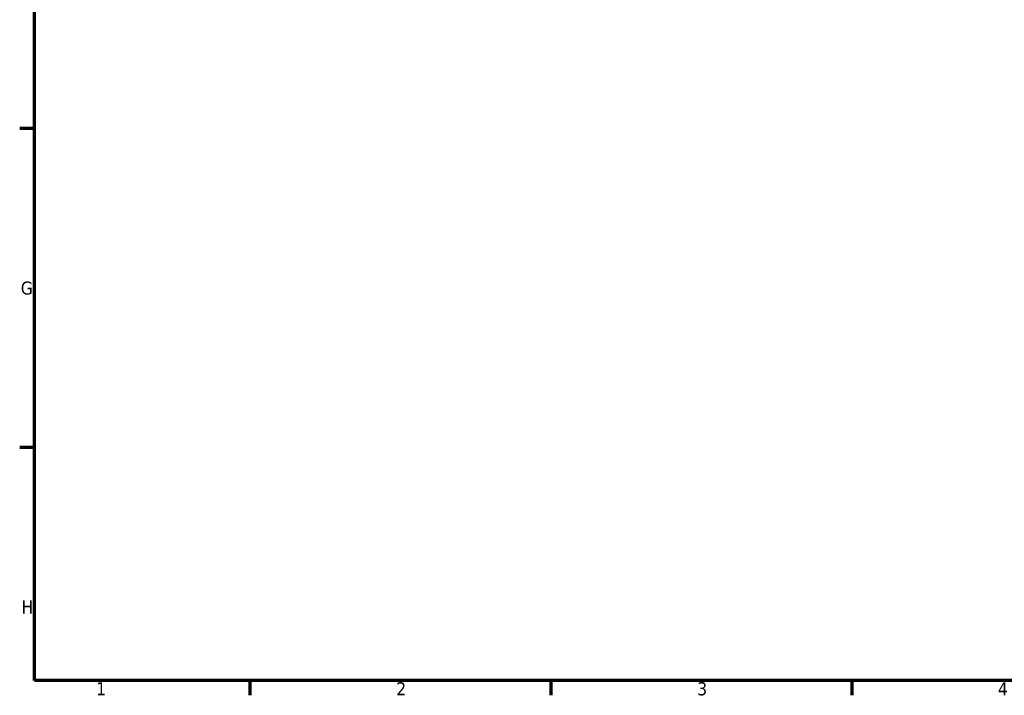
# Model space of a CAD drawing. Header units: millimetres. Extents: x -456 to 1880, y -1245 to 1617.
# Tile 4 of 12: x 17 to 246, y 17 to 174. Entities that reach past the tile are written whole.
import ezdxf

# ---------------------------------------------------------------- set-up
doc = ezdxf.new("R2010")
doc.units = ezdxf.units.MM
doc.layers.add('Border (ANSI)', color=7, linetype='Continuous', lineweight=70)
doc.styles.add('Note Text (ANSI)', font='tahoma.ttf')

# ---------------------------------------------------------------- blocks, each defined once
blk = doc.blocks.new('Borders Default Border')
at = {"layer": 'Border (ANSI)'}
for p, q in [((20, 148.5), (16.55, 148.5)), ((20, 74.25), (16.55, 74.25)), ((70.08, 20), (70.08, 16.55)), ((140.17, 20), (140.17, 16.55)), ((210.25, 20), (210.25, 16.55))]:
    blk.add_line(p, q, dxfattribs=at)
at = {"layer": 'Border (ANSI)', "flags": 128}
blk.add_lwpolyline([(20, 20), (20, 574), (821, 574), (821, 20), (20, 20)], dxfattribs=at)
at = {"layer": 'Border (ANSI)', "color": 230, "true_color": 0xff0080, "char_height": 3.05, "attachment_point": 7, "style": 'Note Text (ANSI)'}
for s, insert in [('G', (16.81, 109.79)), ('H', (16.97, 35.6)), ('1', (34.35, 16.55)), ('2', (104.2, 16.55)), ('3', (174.26, 16.49)), ('4', (244.23, 16.55))]:
    blk.add_mtext(s, dxfattribs=dict(at, insert=insert))

msp = doc.modelspace()

# ---------------------------------------------------------------- block references
msp.add_blockref('Borders Default Border', (0, 0))

doc.saveas('drawing.dxf')
